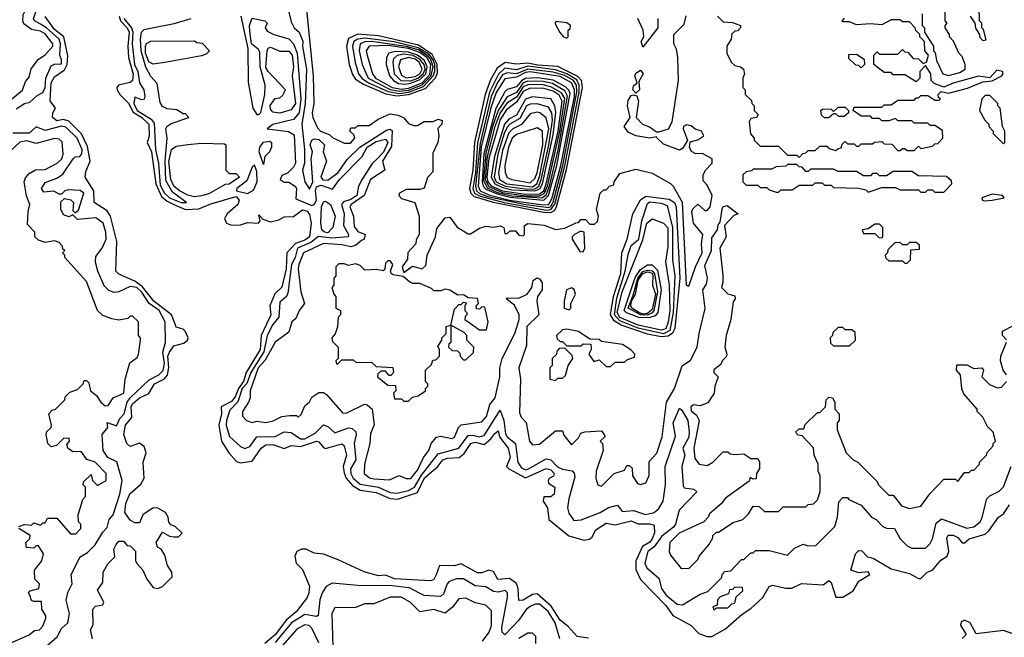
# Model space of a CAD drawing. Extents: x 2737310 to 2869991, y 870230 to 1012730.
# Tile 23 of 256: x 2804484 to 2808768, y 914282 to 916970. Entities that reach past the tile are written whole.
import ezdxf

# ---------------------------------------------------------------- set-up
doc = ezdxf.new("R2010")
doc.units = 0

msp = doc.modelspace()

# ---------------------------------------------------------------- linework, layer by layer
at = {"layer": '0CON02XD'}
for points in [[(2804575, 916950.8), (2804547.5, 916965), (2804543.8, 916975), (2804562.7, 917027.3), (2804567.5, 917095), (2804583.1, 917135), (2804579.5, 917159.5), (2804545.8, 917185), (2804527.6, 917217.6), (2804399.1, 917289.1)], [(2804415, 916596.7), (2804496.4, 916663.6), (2804509.3, 916700.7), (2804525, 916720), (2804534.2, 916755.8), (2804565, 916797.5), (2804595, 916816.7), (2804627.5, 916855), (2804627.5, 916865), (2804595, 916908), (2804575, 916920), (2804535, 916928), (2804502.3, 916952.3), (2804496.7, 916965), (2804498.3, 916991.7), (2804521.2, 917035), (2804520, 917055), (2804502.5, 917085), (2804502.5, 917095), (2804546.7, 917145), (2804491.2, 917215), (2804350.3, 917270.3)], [(2805721.1, 917115), (2805760.6, 916725), (2805764.2, 916605), (2805756.2, 916565), (2805758.8, 916545), (2805779.3, 916499.3), (2805792.5, 916485), (2805830.7, 916470.7), (2805845, 916457.5), (2805895, 916433.3), (2805923.3, 916433.3), (2805942.5, 916455), (2805938.3, 916468.3), (2805920, 916485), (2805925, 916500), (2805945, 916500), (2805955, 916510), (2806005, 916510), (2806043, 916537), (2806095, 916560), (2806130, 916555), (2806155, 916542.5), (2806175, 916517.5), (2806199.3, 916509.3), (2806215, 916510), (2806243.6, 916526.4), (2806283, 916527), (2806305, 916537.5), (2806321.7, 916531.7), (2806320, 916515), (2806303.6, 916496.4), (2806307.5, 916465), (2806302.5, 916435), (2806280.7, 916389.3), (2806281.7, 916308.3), (2806257.5, 916282.5), (2806243.3, 916236.7), (2806225, 916231.2), (2806165, 916230.8), (2806136.2, 916215), (2806134, 916205), (2806145, 916192), (2806203.3, 916175), (2806222.5, 916115), (2806222.5, 916035), (2806208.3, 916011.7), (2806207.5, 915995), (2806173, 915957), (2806171.7, 915928.3), (2806147.5, 915895), (2806155, 915870), (2806193, 915897), (2806235, 915886.2), (2806250.5, 915899.5), (2806256.7, 915945), (2806293.3, 916025), (2806298.3, 916061.7), (2806335, 916107.5), (2806355, 916110), (2806387, 916067), (2806435, 916037.5), (2806445, 916037.5), (2806485, 916062.5), (2806511.7, 916071.7), (2806545, 916067.5), (2806575, 916072.5), (2806590, 916065), (2806595, 916040), (2806605, 916040), (2806618.3, 916051.7), (2806641.7, 916051.7), (2806655, 916032.5), (2806675, 916030), (2806680, 916035), (2806680, 916075), (2806695, 916082.5), (2806766.4, 916076.4), (2806815, 916057.5), (2806855, 916062.5), (2806903.8, 916086.2), (2806915, 916087.5), (2806925, 916100), (2806945, 916100), (2806965, 916080), (2806985, 916080), (2806998.3, 916091.7), (2807002.5, 916115), (2806993.6, 916143.6), (2807010, 916215), (2807025, 916230), (2807035, 916230), (2807050, 916245), (2807068.3, 916251.7), (2807070, 916265), (2807095, 916300), (2807165, 916320), (2807235, 916302.5), (2807315, 916257.5), (2807327.5, 916245), (2807365.8, 916175.8), (2807383.3, 915815), (2807395, 915810), (2807423.8, 915895), (2807453.3, 915955), (2807450, 915995), (2807456.2, 916035), (2807416.2, 916085), (2807408.8, 916135), (2807412.5, 916147.5), (2807435, 916167.5), (2807465, 916140), (2807475, 916140), (2807487.5, 916155), (2807497.5, 916205), (2807475, 916250), (2807458.3, 916268.3), (2807457, 916293), (2807467.5, 916315), (2807497.5, 916345), (2807497.5, 916365), (2807455, 916387.5), (2807425, 916386.7), (2807406.4, 916396.4), (2807397.5, 916415), (2807401.7, 916438.3), (2807435, 916447.5), (2807460, 916465), (2807450, 916485), (2807423, 916493), (2807405, 916507.5), (2807385, 916512.5), (2807372.5, 916505), (2807370, 916495), (2807390, 916445), (2807369.3, 916410.7), (2807355, 916402.5), (2807285, 916428.8), (2807257.5, 916455), (2807255, 916460), (2807225, 916453.8), (2807164.2, 916464.2), (2807131.2, 916481.2), (2807113.3, 916505), (2807140, 916545), (2807128, 916595), (2807131.2, 916618.8), (2807145, 916640), (2807155, 916643.3), (2807168.3, 916638.3), (2807176.2, 916615), (2807166.7, 916545), (2807193.3, 916515), (2807224.4, 916504.4), (2807255, 916482.5), (2807265, 916482.5), (2807307.5, 916495), (2807323.3, 916525), (2807350, 916705), (2807347.5, 916805), (2807341.7, 916841.7), (2807330, 916865), (2807330, 916905), (2807375, 916950), (2807383, 916987)], [(2808620, 916985), (2808640, 916955), (2808643, 916933), (2808660, 916905), (2808660, 916895), (2808675, 916880), (2808688.3, 916881.7), (2808677, 916927), (2808670, 916935), (2808670, 916955), (2808660, 916965), (2808657.5, 917085)], [(2804800, 914275), (2804792.5, 914315), (2804803, 914337), (2804802.5, 914405), (2804813, 914417), (2804846.1, 914423.9), (2804850, 914435), (2804823, 914487), (2804845, 914520), (2804847.5, 914565), (2804867.5, 914602.5), (2804897, 914633), (2804893.3, 914665), (2804903.9, 914686.1), (2804915, 914700), (2804935, 914700), (2804951.7, 914681.7), (2804965, 914680), (2804987, 914657), (2804987.5, 914615), (2804995, 914602.5), (2805020, 914575), (2805037.5, 914535), (2805065, 914498.8), (2805085, 914494.2), (2805105, 914502.5), (2805146.7, 914545), (2805146.2, 914565), (2805126.7, 914595), (2805115, 914640), (2805100, 914665), (2805083.9, 914673.9), (2805077.5, 914695), (2805105, 914740), (2805135, 914722.5), (2805155, 914720), (2805175, 914720), (2805190, 914735), (2805160, 914765), (2805141.7, 914771.7), (2805132.5, 914782.5), (2805130, 914805), (2805118.8, 914825), (2805085, 914843.8), (2805064.1, 914845.9), (2805020, 914815), (2805005, 914780), (2804985, 914780), (2804965, 914792.5), (2804941.2, 914825), (2804945.8, 914865), (2804963, 914907), (2805010.9, 914949.1), (2805025.5, 914974.5), (2805021.2, 915045), (2805034, 915085), (2805025, 915112.5), (2805005, 915127.5), (2804965, 915112.5), (2804950, 915125), (2804937.5, 915165), (2804944.3, 915205), (2804971.7, 915238.3), (2804969.2, 915285), (2804975, 915298.8), (2805005, 915324), (2805045, 915343.3), (2805070, 915385), (2805113.2, 915406.8), (2805126.5, 915423.5), (2805133.4, 915456.6), (2805128.6, 915505), (2805135, 915523.3), (2805155, 915550), (2805197.7, 915562.3), (2805213.3, 915575), (2805216.2, 915585), (2805203.3, 915615), (2805195, 915623.3), (2805165, 915632.5), (2805158.8, 915648.8), (2805144, 915685), (2805067.5, 915745), (2805017.7, 915807.7), (2804985, 915832.2), (2804915, 915862.5), (2804902.5, 915875), (2804905.7, 916005), (2804878.6, 916115), (2804865, 916138.8), (2804807.5, 916175), (2804805.7, 916225), (2804768.8, 916285), (2804771.2, 916308.8), (2804790.8, 916355), (2804778.7, 916418.7), (2804752.6, 916472.6), (2804698.1, 916528.1), (2804675, 916536), (2804645, 916530), (2804626.7, 916545), (2804627.5, 916565), (2804640, 916585), (2804617, 916617), (2804621.4, 916695), (2804635, 916721.2), (2804678.6, 916751.4), (2804690, 916775), (2804692.7, 916812.7), (2804675.6, 916895.6), (2804635, 916928), (2804594.2, 916984.2)], [(2804916.4, 916985), (2804923.1, 916965), (2804951.1, 916935), (2804960, 916915), (2804954.3, 916855), (2804957.5, 916805), (2804977, 916733), (2804974, 916706), (2804965, 916696.7), (2804914.3, 916685.7), (2804906.7, 916675), (2804908, 916665), (2804918.8, 916645), (2804957.2, 916607.2), (2804977.6, 916567.6), (2805015.6, 916545), (2805045.6, 916515), (2805046.8, 916463.2), (2805038, 916435), (2805057.3, 916395), (2805075.4, 916255), (2805101.2, 916201.2), (2805125, 916180), (2805154.3, 916165.7), (2805205, 916144.5), (2805262.6, 916147.4), (2805315, 916168.9), (2805425, 916200), (2805438.1, 916185), (2805432.5, 916165), (2805386.2, 916125), (2805374.2, 916105), (2805383.3, 916085), (2805405, 916076.2), (2805445, 916076.7), (2805475, 916086.7), (2805522.5, 916085), (2805530, 916095), (2805525, 916120), (2805541.7, 916101.7), (2805575, 916090.6), (2805611.4, 916098.6), (2805635, 916112.5), (2805675, 916113.1), (2805715, 916142.5), (2805735, 916136), (2805745, 916122.5), (2805751.4, 916085), (2805744.3, 916025.7), (2805725, 916010.6), (2805683.8, 915996.2), (2805645.7, 915955), (2805643.1, 915885), (2805624.2, 915805.8), (2805593.6, 915776.4), (2805571.9, 915725), (2805575.8, 915685), (2805534.4, 915595), (2805530.5, 915535), (2805469.5, 915435), (2805457.5, 915395), (2805436.1, 915365), (2805421.7, 915328.3), (2805405, 915308.1), (2805360, 915285), (2805361.2, 915255), (2805350, 915205), (2805361.2, 915135), (2805394.4, 915084.4), (2805427.7, 915047.7), (2805445, 915042), (2805495, 915048), (2805534.4, 915105.6), (2805555, 915119.2), (2805585, 915120.8), (2805633.9, 915103.9), (2805665, 915116.2), (2805705, 915112.5), (2805775, 915136), (2805785, 915133.3), (2805805, 915107.5), (2805815, 915103.8), (2805885, 915123.8), (2805896, 915115), (2805905.7, 915075), (2805890.6, 915025), (2805895, 914997.5), (2805904.3, 914975), (2805932.2, 914942.2), (2805965, 914921.9), (2806035, 914911.9), (2806095.5, 914885.5), (2806127.4, 914882.6), (2806215, 914912.9), (2806245, 914975.7), (2806302.5, 915025), (2806325, 915054), (2806345, 915062), (2806395.9, 915064.1), (2806417.9, 915082.1), (2806446.7, 915125), (2806465, 915130.8), (2806505, 915121.2), (2806534.4, 915145.6), (2806550.8, 915169.2), (2806565, 915180), (2806571.2, 915155), (2806608.8, 915105), (2806617.5, 915065), (2806602.5, 915025), (2806612.5, 915015), (2806685, 914975.8), (2806775, 915016.2), (2806795, 915011.2), (2806808.8, 914995), (2806806.7, 914983.3), (2806787, 914973), (2806783.8, 914965), (2806785, 914953.3), (2806812.5, 914935), (2806808.8, 914905), (2806795, 914894), (2806765, 914893.3), (2806762, 914875), (2806780, 914845), (2806786.7, 914795), (2806873.6, 914723.6), (2806940, 914705), (2806960.9, 914709.1), (2806973, 914717), (2806990, 914750), (2807035, 914778.8), (2807075, 914772), (2807145, 914788.8), (2807175, 914776.2), (2807226.2, 914776.2), (2807245, 914770), (2807246.2, 914736.2), (2807235, 914710), (2807225, 914696.2), (2807193.4, 914676.6), (2807164.2, 914615), (2807165, 914577.5), (2807184.4, 914534.4), (2807295, 914421.2), (2807325, 914376.7), (2807405, 914333.8), (2807438.8, 914298.8), (2807475, 914285.8), (2807495, 914285.8), (2807555, 914319.2), (2807626.6, 914383.4), (2807665, 914408), (2807716.7, 914455), (2807745, 914502.5), (2807760.7, 914509.3), (2807816.4, 914496.4), (2807843.6, 914496.4), (2807885, 914516.7), (2807979.3, 914510.7), (2808005, 914530), (2808015, 914520), (2808035, 914457.5), (2808065, 914456.7), (2808110, 914485), (2808135, 914526.7), (2808182.5, 914555), (2808175, 914567.5), (2808135, 914563.3), (2808100, 914575), (2808120, 914645), (2808135, 914660), (2808148.3, 914658.3), (2808173, 914633), (2808197, 914627), (2808275, 914580), (2808355, 914560), (2808395, 914537.5), (2808405, 914537.5), (2808432.5, 914565), (2808455.8, 914574.2), (2808492.3, 914617.7), (2808518.8, 914635), (2808526.2, 914655), (2808517.5, 914715), (2808523.6, 914726.4), (2808545.9, 914725.9), (2808565, 914716.7), (2808585, 914693.3), (2808595, 914693.3), (2808615, 914710), (2808685, 914731.2), (2808701.2, 914745), (2808742.5, 914805), (2808765, 914820), (2808790.7, 914859.3)], [(2805446.2, 916985), (2805476.7, 916845), (2805477.7, 916697.7), (2805498.8, 916585), (2805515, 916557.5), (2805525, 916557.5), (2805533.6, 916566.4), (2805550, 916645), (2805551.2, 916685), (2805530.6, 916765), (2805528.1, 916828.1), (2805521.7, 916841.7), (2805492.5, 916865), (2805485, 916920), (2805483.3, 916945), (2805495, 916976.7), (2805550, 916965), (2805560, 916955), (2805552.5, 916935), (2805560.7, 916920.7), (2805590, 916905), (2805655, 916886.2), (2805675.5, 916865.5), (2805691.5, 916825), (2805707.1, 916625), (2805699.4, 916565), (2805675, 916536), (2805585, 916513.3), (2805560, 916495), (2805652.7, 916482.7), (2805678.6, 916468.6), (2805683.3, 916345), (2805675, 916327.5), (2805648.3, 916301.7), (2805625, 916292.5), (2805617.5, 916275), (2805635, 916263.3), (2805655, 916262.5), (2805682.5, 916245), (2805687.5, 916235), (2805685, 916190), (2805755, 916162), (2805765, 916166.2), (2805775.6, 916185), (2805770.9, 916225), (2805775, 916242), (2805795, 916249.4), (2805845, 916232.5), (2805875, 916274), (2805973.8, 916375), (2805995.5, 916415), (2806035, 916439.2), (2806075, 916450), (2806086.2, 916435), (2806066.3, 916393.7), (2806035, 916360), (2806018.8, 916345), (2805973.6, 916276.4), (2805957.5, 916245), (2805950, 916205), (2805925, 916187.8), (2805892.1, 916177.9), (2805884.2, 916165.8), (2805896, 916125), (2805892.5, 916075), (2805913.8, 916035), (2805912.5, 916025), (2805841.4, 916018.6), (2805784.2, 916025.8), (2805750.4, 915999.6), (2805692.9, 915975), (2805682.5, 915935), (2805667.1, 915905), (2805650.5, 915779.5), (2805644, 915766), (2805615, 915740), (2805611.2, 915675), (2805585, 915643.3), (2805560.8, 915595), (2805546, 915524), (2805489.5, 915435), (2805472.7, 915387.3), (2805451.8, 915365), (2805432.9, 915307.1), (2805398.8, 915271.2), (2805384.2, 915225), (2805382, 915205), (2805396.4, 915156.4), (2805445, 915112.5), (2805463.6, 915103.6), (2805485, 915112.5), (2805516.1, 915153.9), (2805595, 915156.2), (2805635, 915176.2), (2805665, 915173.8), (2805706, 915146), (2805725, 915146), (2805769.7, 915170.3), (2805805, 915207.5), (2805825, 915200), (2805855, 915172.5), (2805915, 915193.3), (2805930.7, 915190.7), (2805946.1, 915176.1), (2805947.5, 915165), (2805938.8, 915125), (2805946, 915055), (2805923.8, 915015), (2805924.3, 914995), (2805934.3, 914975), (2805965, 914948.6), (2806045.6, 914935.6), (2806095, 914912.5), (2806125, 914909.2), (2806175, 914920.8), (2806202, 914935), (2806231.7, 914988.3), (2806305, 915081.2), (2806394.3, 915105.7), (2806435, 915160), (2806455, 915162.5), (2806485, 915154.3), (2806505, 915160), (2806575, 915270), (2806590.8, 915225), (2806597.1, 915167.1), (2806605, 915154), (2806641.2, 915125), (2806651.2, 915045), (2806665, 915021.2), (2806685, 915011.2), (2806695, 915014), (2806775, 915058.8), (2806795, 915053.8), (2806824.4, 915024.4), (2806845, 915013.8), (2806887, 915007), (2806897, 914997), (2806899.3, 914980.7), (2806872.5, 914885), (2806867.5, 914845), (2806873, 914823), (2806895, 914790), (2806927, 914793), (2807010, 914825), (2807045, 914847.5), (2807085, 914857.5), (2807105, 914830), (2807155, 914833.3), (2807206.1, 914816.1), (2807244.2, 914825.8), (2807265, 914843.3), (2807283.8, 914875), (2807294, 914945), (2807292.5, 915025), (2807337, 915157), (2807326.7, 915215), (2807355, 915280), (2807365, 915270), (2807391.2, 915225), (2807397.1, 915175), (2807395, 915153.3), (2807368.8, 915105), (2807378, 915075), (2807364.3, 915025), (2807370.7, 914940.7), (2807375, 914932.5), (2807417, 914927), (2807430, 914915), (2807352.5, 914835), (2807337.5, 914775), (2807328.3, 914761.7), (2807277.9, 914722.1), (2807244.4, 914675.6), (2807216.7, 914655), (2807203.8, 914605), (2807212.5, 914585), (2807265, 914540), (2807276.7, 914495), (2807295, 914466.7), (2807345, 914426.7), (2807367, 914423), (2807445, 914470), (2807478.3, 914481.7), (2807538.3, 914541.7), (2807540, 914555), (2807551.7, 914568.3), (2807578.3, 914571.7), (2807625, 914620), (2807635, 914620), (2807665, 914650), (2807675, 914650), (2807685, 914660), (2807745, 914660), (2807825, 914640), (2807855, 914670), (2807893, 914687), (2807915, 914680), (2807948.3, 914681.7), (2808030, 914765), (2808042.5, 914805), (2808048.3, 914871.7), (2808065, 914890), (2808085, 914890), (2808091.7, 914881.7), (2808145, 914857.5), (2808190, 914805), (2808210, 914795), (2808240, 914765), (2808255, 914757.5), (2808290, 914755), (2808315, 914710), (2808345, 914680), (2808365, 914670), (2808425, 914670), (2808445, 914690), (2808455, 914710), (2808471.7, 914778.3), (2808495, 914797.5), (2808605, 914757.5), (2808635, 914762.5), (2808662.5, 914785), (2808670.7, 914799.3), (2808692.5, 914885), (2808705, 914897.5), (2808745, 914917.5), (2808765, 914937.5), (2808797.5, 915025)], [(2805652.5, 917015), (2805665, 916960), (2805677.5, 916935), (2805700, 916915), (2805716.1, 916876.1), (2805713.8, 916855), (2805732, 916755), (2805725.8, 916605)], [(2807520, 916985), (2807545, 916960), (2807585, 916957.5), (2807620, 916945), (2807620, 916935), (2807608.3, 916921.7), (2807595, 916920), (2807581.7, 916908.3), (2807580, 916885), (2807560, 916855), (2807560, 916825), (2807580, 916785), (2807595, 916770), (2807620, 916765), (2807632.5, 916755), (2807637.5, 916735), (2807630, 916715), (2807630, 916675), (2807640, 916665), (2807640, 916645), (2807668.3, 916618.3), (2807670, 916605), (2807680, 916595), (2807680, 916575), (2807697, 916557), (2807690, 916545), (2807665, 916540), (2807657.5, 916525), (2807663, 916473), (2807680, 916455), (2807680, 916445), (2807705, 916420), (2807785, 916420), (2807825, 916380), (2807865, 916380), (2807875, 916370), (2807891.7, 916388.3), (2807905, 916390), (2807915, 916400), (2807945, 916400), (2807965, 916420), (2807995, 916420), (2808005, 916410), (2808035, 916400), (2808045, 916410), (2808058.3, 916411.7), (2808061.7, 916428.3), (2808075, 916440), (2808085, 916430), (2808115, 916430), (2808125, 916420), (2808135, 916420), (2808145, 916430), (2808195, 916430), (2808203, 916437), (2808235, 916440), (2808245, 916430), (2808278.3, 916428.3), (2808305, 916400), (2808315, 916400), (2808325, 916410), (2808335, 916410), (2808345, 916400), (2808375, 916400), (2808395, 916420), (2808405, 916410), (2808455, 916420), (2808465, 916430), (2808478.3, 916431.7), (2808500, 916455), (2808498.3, 916488.3), (2808465, 916510), (2808445, 916510), (2808435, 916520), (2808375, 916520), (2808365, 916530), (2808305, 916530), (2808295, 916540), (2808265, 916530), (2808235, 916530), (2808225, 916540), (2808195, 916540), (2808185, 916550), (2808145, 916550), (2808110, 916575), (2808115, 916590), (2808235, 916590), (2808245, 916600), (2808275, 916600), (2808305, 916620), (2808375, 916620), (2808385, 916630), (2808395, 916630), (2808405, 916640), (2808435, 916640), (2808465, 916620), (2808485, 916620), (2808490, 916625), (2808481.7, 916631.7), (2808480, 916645), (2808493, 916657), (2808525, 916650), (2808608, 916672), (2808675, 916700), (2808715, 916703.3), (2808756.7, 916725), (2808763.3, 916735), (2808760, 916745), (2808735, 916750), (2808705, 916716.7), (2808655, 916723.8), (2808545, 916693.3), (2808505, 916676.2), (2808463, 916693), (2808450, 916705), (2808447.5, 916735), (2808425, 916770), (2808400, 916745), (2808400, 916715), (2808385, 916700), (2808335, 916730), (2808285, 916730), (2808275, 916740), (2808245, 916740), (2808200, 916775), (2808200, 916815), (2808215, 916830), (2808225, 916820), (2808305, 916820), (2808325, 916840), (2808335, 916830), (2808348.3, 916828.3), (2808371.7, 916801.7), (2808395, 916800), (2808415, 916780), (2808430, 916785), (2808437.5, 916815), (2808422.5, 916835), (2808420, 916875), (2808400, 916895), (2808400, 916905), (2808383, 916923), (2808380, 916935), (2808355, 916960), (2808325, 916960), (2808315, 916970), (2808275, 916970), (2808235, 916947.5), (2808185, 916952.5), (2808125, 916947.5), (2808095, 916960), (2808065, 916960), (2808062.5, 916965), (2808073, 916977)], [(2808410, 916995), (2808410, 916945), (2808420, 916935), (2808420, 916915), (2808438.3, 916888.3), (2808460, 916855), (2808460, 916835), (2808467, 916827), (2808473, 916793), (2808500, 916735), (2808525, 916727.5), (2808575, 916740), (2808597.5, 916755), (2808597.5, 916775), (2808585, 916810), (2808570, 916825), (2808547, 916877), (2808530, 916895), (2808530, 916905), (2808510, 916935), (2808510, 916945), (2808520, 916955), (2808510, 916965), (2808510, 917005)], [(2804467.7, 916582.3), (2804504.2, 916605.8), (2804528.3, 916611.7), (2804559.5, 916640.5), (2804585, 916653.8), (2804594, 916675), (2804598, 916715), (2804621.2, 916768.8), (2804635, 916776.7), (2804665, 916777.5), (2804665.8, 916795), (2804658, 916815), (2804661.5, 916865), (2804655.6, 916885), (2804600.8, 916935), (2804575, 916950.8)], [(2804936.4, 916975), (2804970.5, 916935), (2804976.4, 916916.4), (2804972.9, 916865), (2804983.8, 916775), (2804997.8, 916745), (2805005.7, 916695), (2805024.3, 916665), (2805028.6, 916635), (2805025.6, 916624.4), (2805015, 916621.9), (2804985, 916633.3), (2804980.5, 916605), (2804994.2, 916574.2), (2805056.4, 916536.4), (2805069.3, 916519.3), (2805074.4, 916405.6), (2805087.1, 916345), (2805095, 916250), (2805114.4, 916215), (2805136.2, 916195), (2805186, 916174), (2805210, 916175), (2805149.3, 916219.3), (2805120.2, 916270.2), (2805117.1, 916355), (2805125.8, 916455), (2805119.2, 916495), (2805125, 916506.7), (2805142.3, 916517.7), (2805220, 916545), (2805205, 916560), (2805195, 916560), (2805167, 916577), (2805125, 916582.5), (2805105, 916592.5), (2805095, 916610), (2805081.7, 916691.7), (2805055, 916722.5), (2805032.8, 916762.8), (2805011.8, 916835), (2805008.9, 916885), (2805014.4, 916915.6), (2805025, 916926.7), (2805060, 916935)], [(2805060, 916935), (2805156.4, 916953.6), (2805230, 916975)], [(2806865, 916890), (2806870, 916895), (2806870, 916925), (2806878.3, 916931.7), (2806880, 916945), (2806865, 916956.7), (2806817.5, 916962.5), (2806812.5, 916955), (2806833.9, 916913.9), (2806850, 916895), (2806865, 916890)], [(2807195, 916850), (2807187.5, 916875), (2807200, 916895), (2807196.7, 916925), (2807173.3, 916975)], [(2807260, 916975), (2807260, 916935), (2807195, 916850)], [(2806125, 916638.4), (2806175, 916643.9), (2806249, 916671), (2806292.6, 916717.4), (2806301.1, 916738.9), (2806300, 916775), (2806279, 916819), (2806218.5, 916858.5), (2806045, 916900), (2805955, 916906.9), (2805915, 916888), (2805905.7, 916855), (2805917.1, 916775), (2805931.3, 916731.3), (2805945, 916710.8), (2805979.3, 916689.3), (2806077.4, 916647.4), (2806125, 916638.4)], [(2805065, 916776.2), (2805045, 916786.7), (2805031.5, 916825), (2805031.4, 916855), (2805035, 916866.7), (2805055, 916876.7), (2805245, 916877.5), (2805255, 916870), (2805278.3, 916868.3), (2805310, 916835), (2805295, 916820), (2805275, 916812.5), (2805115, 916783.8), (2805065, 916776.2)], [(2806135, 916649.2), (2806175, 916654.7), (2806240.8, 916679.2), (2806283.2, 916725), (2806290, 916745), (2806289.5, 916775), (2806283.3, 916795), (2806266.8, 916816.8), (2806218, 916848), (2806113, 916873), (2805985, 916890), (2805955, 916885.5), (2805937.5, 916875), (2805931.9, 916855), (2805943.4, 916783.4), (2805958.6, 916735), (2805974, 916714), (2806000.8, 916695), (2806087, 916657), (2806135, 916649.2)], [(2806135, 916659), (2806175, 916663.9), (2806235, 916686.2), (2806273.7, 916726.3), (2806282.3, 916765), (2806273.9, 916793.9), (2806260.7, 916810.7), (2806218.9, 916838.9), (2806165, 916854), (2806014.7, 916875.3), (2805985, 916873.3), (2805965.6, 916864.4), (2805960.6, 916835), (2805974.4, 916774.4), (2806000, 916715), (2806095.7, 916665.7), (2806135, 916659)], [(2806145, 916668.1), (2806175, 916672.6), (2806234.3, 916695.7), (2806268.1, 916731.9), (2806272.4, 916775), (2806255.3, 916805), (2806225, 916827.7), (2806175, 916844.4), (2806085, 916857.4), (2806003.8, 916855), (2805992, 916835), (2805996, 916815), (2806018.6, 916735), (2806032.5, 916715), (2806105, 916674.2), (2806145, 916668.1)], [(2805615, 916563.3), (2805585, 916567.5), (2805575, 916580), (2805573.9, 916596.1), (2805595, 916627.5), (2805615, 916630), (2805628.3, 916641.7), (2805640, 916665), (2805565, 916743.8), (2805555, 916762.5), (2805560, 916835), (2805565, 916846.7), (2805575, 916850), (2805615, 916832.5), (2805655, 916832.5), (2805668.8, 916815), (2805675.8, 916765), (2805668.8, 916725), (2805683.3, 916605), (2805665, 916577.5), (2805615, 916563.3)], [(2806158.9, 916688.9), (2806185, 916693.9), (2806225, 916709.2), (2806251.6, 916735), (2806257.4, 916765), (2806245, 916792.3), (2806215, 916815.7), (2806175, 916828.1), (2806118.6, 916831.4), (2806090, 916825), (2806079.2, 916805), (2806078.6, 916775), (2806092.5, 916725), (2806110, 916705), (2806132.2, 916692.2), (2806158.9, 916688.9)], [(2806185, 916704.2), (2806216.5, 916715), (2806240, 916735), (2806247.4, 916755), (2806244.1, 916775), (2806225, 916798.4), (2806195, 916814.1), (2806155, 916819.4), (2806125.5, 916814.5), (2806110.5, 916799.5), (2806106.9, 916785), (2806113.8, 916733.8), (2806142, 916705), (2806185, 916704.2)], [(2808145, 916760), (2808135, 916770), (2808121.7, 916771.7), (2808091.7, 916801.7), (2808091.7, 916818.3), (2808125, 916820), (2808158.3, 916798.3), (2808160, 916775), (2808145, 916760)], [(2806165, 916716.7), (2806205, 916722.5), (2806224.4, 916735), (2806234.5, 916755), (2806222.5, 916785), (2806205, 916797.5), (2806175, 916806), (2806140, 916795), (2806131.9, 916765), (2806145, 916728), (2806165, 916716.7)], [(2806795, 916130.9), (2806810.1, 916139.9), (2806819.1, 916155), (2806862.4, 916317.6), (2806933.1, 916675), (2806927.8, 916705), (2806912.4, 916722.4), (2806825.6, 916765.6), (2806738.5, 916771.5), (2806695, 916781.2), (2806645, 916775.8), (2806596.8, 916783.2), (2806560.6, 916759.4), (2806532.3, 916707.7), (2806508.8, 916645), (2806462.7, 916435), (2806455.3, 916315), (2806440.8, 916235), (2806446.2, 916215), (2806461.2, 916201.2), (2806544.1, 916175.9), (2806762.3, 916132.2), (2806795, 916130.9)], [(2806775, 916141.1), (2806795, 916143.4), (2806812.2, 916167.8), (2806855.6, 916334.4), (2806918.6, 916655), (2806918.4, 916685), (2806907.8, 916707.8), (2806865, 916734.7), (2806815, 916751.2), (2806695, 916767.2), (2806645, 916751.8), (2806595, 916759.5), (2806566.5, 916733.5), (2806528.2, 916655), (2806476.2, 916433.8), (2806466.6, 916305), (2806454.7, 916235), (2806462.9, 916215), (2806483.3, 916203.3), (2806592, 916175), (2806775, 916141.1)], [(2806785, 916152.4), (2806795, 916157.7), (2806804.8, 916175.2), (2806846.6, 916335), (2806908.6, 916655), (2806906.5, 916685), (2806893.6, 916705), (2806855, 916727.1), (2806805, 916741.2), (2806695, 916755.3), (2806645, 916734.6), (2806605, 916738.9), (2806585, 916729.4), (2806562.7, 916697.3), (2806535.3, 916635), (2806486.8, 916433.2), (2806467.5, 916245), (2806471.5, 916225), (2806483.8, 916213.8), (2806520.6, 916200.6), (2806677.2, 916167.2), (2806785, 916152.4)], [(2806785, 916164.7), (2806799.7, 916190.3), (2806837.8, 916335), (2806897.6, 916635), (2806898.4, 916665), (2806885, 916695.5), (2806835, 916723.3), (2806705, 916743.4), (2806685, 916740.4), (2806645, 916719.2), (2806595, 916711.9), (2806556.4, 916653.6), (2806533.9, 916586.1), (2806492.2, 916415), (2806478.8, 916245), (2806487.3, 916225), (2806525, 916207.7), (2806615, 916184.8), (2806751.2, 916165), (2806785, 916164.7)], [(2807165, 916650), (2807151.2, 916665), (2807155, 916682.5), (2807170, 916695), (2807160, 916725), (2807165, 916736.7), (2807185, 916750), (2807196.1, 916733.9), (2807178.3, 916701.7), (2807180, 916665), (2807165, 916650)], [(2806765, 916184.7), (2806785.2, 916204.8), (2806820.4, 916335), (2806878.3, 916648.3), (2806873.1, 916663.1), (2806858.1, 916678.1), (2806805, 916706.8), (2806736.5, 916716.5), (2806685, 916714), (2806666.5, 916703.5), (2806645, 916678.1), (2806605, 916665.7), (2806595, 916655.8), (2806556.2, 916583.8), (2806503.9, 916386.2), (2806495.6, 916265), (2806500.8, 916245), (2806512, 916232), (2806562, 916212), (2806617.4, 916197.4), (2806765, 916184.7)], [(2806755, 916194.7), (2806775, 916207.5), (2806789.4, 916245), (2806826.5, 916403.5), (2806867.3, 916637.3), (2806855, 916660.5), (2806802.1, 916692.1), (2806761.5, 916701.5), (2806695, 916701.8), (2806674.8, 916695.2), (2806645, 916653.3), (2806605, 916634.3), (2806565.2, 916574.8), (2806541.2, 916505), (2806512.4, 916387.6), (2806502.3, 916272.3), (2806518.5, 916238.5), (2806567.2, 916217.1), (2806625, 916202.7), (2806755, 916194.7)], [(2806685, 916203.1), (2806745, 916203.4), (2806766.5, 916213.5), (2806781, 916245), (2806834.4, 916485), (2806856.3, 916626.3), (2806841.5, 916651.5), (2806795, 916677.9), (2806755, 916687.7), (2806695, 916686.9), (2806675, 916677.3), (2806645, 916632.5), (2806604, 916606), (2806574.8, 916565.2), (2806551.6, 916505), (2806518.4, 916375), (2806509.4, 916275), (2806525, 916244.2), (2806585, 916218.1), (2806685, 916203.1)], [(2806685, 916210.2), (2806745, 916212.2), (2806764.2, 916225.8), (2806775.2, 916255), (2806826, 916485), (2806843.8, 916615), (2806831.2, 916641.2), (2806805, 916658.9), (2806765, 916670.4), (2806705, 916672.1), (2806675, 916657.5), (2806645, 916611.1), (2806602.3, 916577.7), (2806575, 916535.7), (2806525.3, 916365.3), (2806516.1, 916285), (2806520.2, 916265), (2806535, 916246.3), (2806585, 916224.5), (2806685, 916210.2)], [(2805725.8, 916605), (2805711.2, 916515), (2805722.5, 916405), (2805722.5, 916345), (2805714.2, 916315), (2805724, 916265), (2805745, 916232.5), (2805759.2, 916265), (2805751.9, 916365), (2805758, 916395), (2805747.5, 916425), (2805755, 916446.2), (2805765, 916452), (2805785, 916448.6), (2805810, 916425), (2805803.8, 916395), (2805818, 916355), (2805794.3, 916284.3), (2805803.4, 916273.4), (2805825, 916271.4), (2805868.8, 916305), (2805908.3, 916361.7), (2805963.8, 916415), (2806080.3, 916489.7), (2806095, 916493.8), (2806105, 916487.5), (2806101.7, 916418.3), (2806062.5, 916355), (2806072.5, 916315), (2806010, 916275), (2805982, 916205), (2805926, 916165), (2805920.8, 916155), (2805935.8, 916115), (2805939.3, 916069.3), (2805955, 916047.5), (2805987.5, 916035), (2805982.5, 916015), (2805971.7, 916008.3), (2805945, 915986.7), (2805925, 915981.2), (2805885, 915990.8), (2805805, 915995.7), (2805718.8, 915955), (2805698, 915905), (2805696, 915885), (2805706.7, 915785), (2805722.5, 915735), (2805700, 915705), (2805685, 915670), (2805667.5, 915655), (2805655, 915610), (2805595, 915566.7), (2805552.2, 915487.8), (2805521.9, 915455), (2805486.7, 915355), (2805486.7, 915325), (2805480, 915305), (2805452.5, 915265), (2805452.5, 915245), (2805470, 915225), (2805495, 915217.5), (2805515, 915222.5), (2805555, 915217.5), (2805586.4, 915223.6), (2805625, 915243.3), (2805657, 915247), (2805687.5, 915247.5), (2805695, 915240), (2805708.3, 915251.7), (2805725, 915290), (2805745, 915307.5), (2805755, 915327.5), (2805785, 915347.5), (2805805, 915347.5), (2805819.3, 915339.3), (2805888.3, 915258.3), (2805905, 915257.5), (2805983.6, 915296.4), (2805995, 915293.3), (2806016.7, 915275), (2806026.4, 915206.4), (2806010.7, 915169.3), (2806007.5, 915125), (2805983.8, 915035), (2805982.5, 914995), (2806006.4, 914976.4), (2806025, 914972), (2806093, 914967), (2806135, 914986.2), (2806165, 914973.8), (2806185, 914973.3), (2806215, 915010), (2806241.2, 915065), (2806263.3, 915095), (2806273.9, 915126.1), (2806297, 915153), (2806315, 915157.5), (2806365, 915147.5), (2806375, 915152.5), (2806393.3, 915195), (2806405, 915207.5), (2806495, 915220), (2806515, 915242.5), (2806530, 915295), (2806552.5, 915325), (2806573.3, 915415), (2806573.3, 915455), (2806582.5, 915495), (2806637.5, 915605), (2806657.5, 915665), (2806656.7, 915685), (2806637, 915727), (2806600, 915755), (2806605, 915760), (2806655, 915757.5), (2806692.5, 915775), (2806712.5, 915805), (2806717.5, 915835), (2806733.9, 915846.1), (2806745, 915842.5), (2806756.7, 915825), (2806756.7, 915795), (2806737.5, 915765), (2806733.3, 915745), (2806743.3, 915685), (2806690, 915635), (2806688.3, 915551.7), (2806656.2, 915455), (2806662.5, 915405), (2806658.3, 915258.3), (2806665, 915240), (2806687, 915217), (2806702.5, 915135), (2806715, 915120), (2806745, 915122.5), (2806815, 915180), (2806845, 915180), (2806851.7, 915161.7), (2806885, 915120), (2806915, 915150), (2806925, 915170), (2806943, 915177), (2807015, 915180), (2807028.3, 915161.7), (2807030, 915155), (2807010, 915135), (2807020, 915125), (2807022.5, 915095), (2806992.5, 915005), (2806990, 914975), (2807000, 914945), (2807015, 914940), (2807070, 914995), (2807115, 915010), (2807125, 915030), (2807135, 915030), (2807148.3, 915018.3), (2807150, 914985), (2807171.7, 914951.7), (2807185, 914947.5), (2807207.5, 914955), (2807223, 914987), (2807223, 915047), (2807255.9, 915084.1), (2807278.8, 915155), (2807298.8, 915305), (2807333.3, 915365), (2807366.4, 915463.6), (2807402.3, 915487.7), (2807431.4, 915545), (2807440, 915605), (2807467, 915713), (2807456.4, 915793.6), (2807471.7, 915818.3), (2807476.2, 915845), (2807465, 915900), (2807493.8, 915965), (2807495, 916020), (2807520, 916055), (2807523, 916077), (2807531.7, 916088.3), (2807540, 916145), (2807545, 916157.5), (2807561.7, 916161.7), (2807610, 916125), (2807591.7, 916118.3), (2807550, 916075), (2807557.5, 916025), (2807530, 915975), (2807542.5, 915857.5), (2807543.6, 915826.4), (2807537.5, 915805), (2807565, 915776.7), (2807595, 915767.5), (2807597.5, 915755), (2807588.3, 915741.7), (2807577.5, 915665), (2807557.5, 915595), (2807552.5, 915545), (2807560, 915515), (2807557, 915503), (2807540, 915485), (2807535, 915470), (2807503.6, 915446.4), (2807503.9, 915433.9), (2807522.5, 915415), (2807508.8, 915375), (2807505.9, 915344.1), (2807477.5, 915302.5), (2807445, 915290), (2807415, 915293.3), (2807403.8, 915285), (2807405, 915267.5), (2807429.3, 915249.3), (2807440, 915225), (2807417.5, 915105), (2807420.7, 915060.7), (2807440, 915035), (2807475, 915030), (2807500, 915045), (2807545, 915090), (2807565, 915090), (2807575, 915080), (2807595, 915077.5), (2807635, 915080), (2807665, 915060), (2807695, 915060), (2807702.5, 915045), (2807703, 915017), (2807690, 914995), (2807688.3, 914971.7), (2807675, 914970), (2807661.7, 914978.3), (2807658.3, 914961.7), (2807555, 914887.5), (2807536.4, 914863.6), (2807485, 914820), (2807480, 914805), (2807460, 914785), (2807352.5, 914735), (2807312.5, 914695), (2807310, 914655), (2807315, 914640), (2807361.7, 914581.7), (2807397, 914583), (2807435, 914620), (2807440, 914635), (2807482.5, 914685), (2807500, 914715), (2807500, 914725), (2807515, 914740), (2807525, 914740), (2807588.3, 914781.7), (2807630, 914795), (2807655, 914820), (2807675, 914852.5), (2807701.7, 914851.7), (2807725, 914830), (2807785, 914830), (2807805, 914850), (2807905, 914850), (2807915, 914860), (2807937, 914863), (2807955, 914880), (2807967, 914917), (2807966.7, 914985), (2807957.5, 915005), (2807957.5, 915035), (2807940, 915075), (2807937, 915107), (2807888.3, 915158.3), (2807871.7, 915161.7), (2807860, 915175), (2807875, 915190), (2807895, 915190), (2807901.7, 915208.3), (2807955, 915260), (2807965, 915260), (2807990, 915285), (2807992.5, 915315), (2808005, 915327.5), (2808020, 915325), (2808030, 915305), (2808030, 915275), (2808050, 915255), (2808050, 915225), (2808040, 915215), (2808040, 915185), (2808080, 915085), (2808110, 915055), (2808130, 915045), (2808215, 914960), (2808220, 914945), (2808265, 914900), (2808285, 914900), (2808320, 914855), (2808355, 914842.5), (2808405, 914852.5), (2808443.6, 914906.4), (2808505, 914970), (2808555, 914970), (2808565, 914960), (2808595, 915000), (2808615, 915000), (2808625, 915010), (2808635, 915010), (2808660, 915035), (2808660, 915045), (2808690, 915075), (2808693, 915087), (2808720, 915115), (2808720, 915125), (2808730, 915135), (2808720, 915175), (2808695, 915200), (2808675, 915240), (2808650, 915265), (2808650, 915275), (2808591.7, 915341.7), (2808583.6, 915363.6), (2808577.5, 915425), (2808560, 915445), (2808561.7, 915468.3), (2808605, 915467.5), (2808635, 915452.5), (2808670, 915455), (2808676.7, 915445), (2808670, 915415), (2808703, 915383), (2808738.3, 915368.3), (2808755, 915370), (2808777.5, 915395)], [(2806725, 916224.8), (2806746.4, 916233.6), (2806758, 916255), (2806805, 916468.8), (2806816.6, 916566.6), (2806811.9, 916595), (2806795.4, 916625.4), (2806715, 916634.3), (2806685, 916624.3), (2806645.3, 916554.7), (2806612.7, 916537.3), (2806593.8, 916515), (2806549.1, 916375), (2806535.3, 916285), (2806550.8, 916255), (2806585, 916239.1), (2806625, 916230.2), (2806725, 916224.8)], [(2806695, 916232), (2806725, 916233.9), (2806742.3, 916245), (2806753.2, 916275), (2806786.4, 916423.6), (2806802.1, 916532.1), (2806798.9, 916565), (2806785, 916588.8), (2806735, 916604.2), (2806705, 916602.5), (2806688.8, 916595), (2806659.6, 916540.4), (2806616, 916515), (2806605, 916502.5), (2806591.1, 916475), (2806564.7, 916385), (2806548.8, 916285), (2806556.5, 916265), (2806595.8, 916245), (2806695, 916232)], [(2808765, 916430), (2808770, 916435), (2808770, 916485), (2808760, 916505), (2808750, 916585), (2808740, 916595), (2808740, 916605), (2808705, 916640), (2808685, 916640), (2808670, 916625), (2808660, 916575), (2808683, 916533), (2808700, 916515), (2808700, 916505), (2808720, 916485), (2808720, 916475), (2808765, 916430)], [(2806715, 916242.9), (2806733.5, 916255), (2806745, 916286.2), (2806785.4, 916495.4), (2806775, 916543.3), (2806747.5, 916565), (2806735, 916568), (2806705, 916560), (2806666.5, 916513.5), (2806628.8, 916495), (2806611.9, 916478.1), (2806585, 916400), (2806567.8, 916305), (2806571.4, 916275), (2806604, 916255), (2806715, 916242.9)], [(2808005, 916542.5), (2807985, 916542.5), (2807972.5, 916555), (2807970, 916575), (2807978.3, 916581.7), (2808015, 916580), (2808025, 916570), (2808045, 916590), (2808075, 916590), (2808090, 916575), (2808090, 916565), (2808071.7, 916548.3), (2808048.3, 916548.3), (2808035, 916560), (2808025, 916560), (2808005, 916542.5)], [(2804602.5, 914245), (2804646.4, 914283.6), (2804665, 914320), (2804692.5, 914345), (2804700, 914385), (2804686.4, 914443.6), (2804693.6, 914476.4), (2804712.5, 914515), (2804707.5, 914555), (2804747, 914633), (2804778.3, 914651.7), (2804812.5, 914685), (2804845, 914740), (2804865, 914760), (2804873.3, 914795), (2804890, 914815), (2804918.8, 914905), (2804930, 914965), (2804905.8, 915045.8), (2804866.7, 915065), (2804846.7, 915095), (2804843.3, 915165), (2804867.5, 915195), (2804865, 915217.5), (2804905, 915202.5), (2804920, 915235), (2804938, 915255), (2804951.1, 915305), (2804965, 915324.2), (2805047.1, 915402.9), (2805088.8, 915425), (2805107.4, 915442.6), (2805113.3, 915475), (2805106.8, 915523.2), (2805118, 915565), (2805116, 915655), (2805090.6, 915705), (2805047.5, 915735), (2805015, 915784), (2804993.8, 915805), (2804965, 915809.2), (2804915, 915786.2), (2804895, 915783.3), (2804871.7, 915791.7), (2804851.7, 915811.7), (2804823.8, 915875), (2804813.3, 915915), (2804815, 915940), (2804842.5, 915975), (2804860, 916015), (2804858.8, 916045), (2804846.7, 916085), (2804815, 916107.5), (2804735, 916100), (2804715, 916120), (2804697.5, 916112.5), (2804675, 916120), (2804662.5, 916145), (2804663, 916177), (2804678.3, 916191.7), (2804706.1, 916186.1), (2804717.5, 916175), (2804715, 916140), (2804725, 916130), (2804739.3, 916140.7), (2804762.5, 916215), (2804746.4, 916226.4), (2804695, 916228.8), (2804680, 916225), (2804665, 916210), (2804655, 916210), (2804633, 916223), (2804589.5, 916219.5), (2804578.8, 916235), (2804595, 916261.2), (2804645, 916280), (2804671.7, 916298.3), (2804716.7, 916365), (2804725, 916373.3), (2804746.1, 916373.9), (2804753.9, 916386.1), (2804755.8, 916405), (2804734.2, 916455), (2804685, 916502.5), (2804665, 916507.1), (2804595, 916487.5), (2804555, 916503.8), (2804525, 916476.2), (2804453.6, 916476.4)], [(2806705, 916260), (2806725, 916278.8), (2806735, 916303.3), (2806759.5, 916425), (2806758, 916485), (2806735, 916500), (2806645, 916470), (2806626.2, 916455), (2806610.6, 916415), (2806594.4, 916335.6), (2806596, 916305), (2806605, 916283.8), (2806625, 916274), (2806705, 916260)], [(2804480, 914765), (2804505, 914772.5), (2804535, 914770), (2804545, 914780), (2804575, 914770), (2804585, 914780), (2804595, 914780), (2804605, 914800), (2804645, 914800), (2804705, 914732.5), (2804728.3, 914731.7), (2804750, 914755), (2804750, 914775), (2804740, 914785), (2804737.5, 914815), (2804758.3, 914881.7), (2804770, 914895), (2804770, 914935), (2804760, 914945), (2804761.7, 914958.3), (2804795, 914990), (2804800, 914965), (2804823, 914943), (2804860, 914965), (2804860, 914995), (2804812.5, 915045), (2804776.4, 915056.4), (2804750.7, 915090.7), (2804715, 915090), (2804692.5, 915105), (2804688.3, 915121.7), (2804700, 915135), (2804698.3, 915148.3), (2804675, 915146.7), (2804643.6, 915116.4), (2804620.7, 915110.7), (2804606.7, 915125), (2804598.8, 915165), (2804601.7, 915178.3), (2804620, 915195), (2804622.5, 915205), (2804610, 915255), (2804625, 915270), (2804640, 915275), (2804680, 915315), (2804681.7, 915328.3), (2804701.7, 915348.3), (2804735, 915360), (2804760, 915385), (2804765, 915400), (2804775, 915400), (2804785, 915390), (2804792.5, 915355), (2804817.5, 915335), (2804836.7, 915305), (2804855, 915290), (2804869.3, 915290.7), (2804890, 915325), (2804936.7, 915345), (2804942.5, 915405), (2804963, 915477), (2804995, 915500), (2805000, 915515), (2805010, 915575), (2805010, 915585), (2805000, 915595), (2805000, 915655), (2804975, 915680), (2804965, 915680), (2804955, 915670), (2804915, 915662.5), (2804885, 915667.5), (2804845, 915682.5), (2804822.5, 915705), (2804775, 915830), (2804680, 915935), (2804680, 915945), (2804670, 915955), (2804680, 915965), (2804671.7, 915971.7), (2804670, 915985), (2804655, 916000), (2804635, 916007.5), (2804595, 916000), (2804565, 916010), (2804550, 916025), (2804550, 916045), (2804518.3, 916078.3), (2804520, 916135), (2804527.5, 916165), (2804513, 916203), (2804502.5, 916265), (2804508.3, 916281.7), (2804525, 916300), (2804553, 916317), (2804595, 916317.5), (2804647.5, 916345), (2804666.7, 916365), (2804673.3, 916385), (2804668.3, 916438.3), (2804655, 916450), (2804635, 916452.5), (2804555, 916431.2), (2804515, 916442.5), (2804485, 916437.5), (2804440, 916395)], [(2805245, 916199.5), (2805215, 916205.7), (2805178.8, 916225), (2805155, 916246.2), (2805141.4, 916275), (2805133.1, 916353.1), (2805144.5, 916405.5), (2805165, 916420), (2805215, 916426.7), (2805275, 916432.5), (2805375, 916430), (2805380, 916425), (2805380, 916315), (2805395, 916300), (2805425, 916300), (2805440, 916285), (2805395, 916253.8), (2805377.5, 916252.5), (2805307.2, 916212.8), (2805275, 916203.6), (2805245, 916199.5)], [(2805545, 916340), (2805526.2, 916395), (2805528.8, 916415), (2805545, 916437.5), (2805571.7, 916441.7), (2805580, 916435), (2805580, 916415), (2805570, 916395), (2805550, 916375), (2805545, 916340)], [(2805475, 916213.8), (2805501.3, 916228.7), (2805516.9, 916265), (2805515, 916310), (2805505, 916337.5), (2805495, 916327.5), (2805471.4, 916268.6), (2805428.8, 916235), (2805427.5, 916225), (2805475, 916213.8)], [(2808505, 916220), (2808540, 916255), (2808538.3, 916268.3), (2808517, 916287), (2808395, 916290), (2808365, 916310), (2808285, 916310), (2808255, 916290), (2808225, 916290), (2808215, 916300), (2808195, 916300), (2808185, 916290), (2808155, 916290), (2808125, 916310), (2808045, 916310), (2808025, 916320), (2807925, 916320), (2807915, 916310), (2807905, 916310), (2807888.3, 916328.3), (2807875, 916330), (2807865, 916340), (2807825, 916340), (2807817, 916333), (2807775, 916330), (2807755, 916320), (2807675, 916320), (2807668.3, 916311.7), (2807645, 916307.5), (2807630, 916295), (2807630, 916265), (2807645, 916250), (2807695, 916250), (2807705, 916240), (2807735, 916240), (2807745, 916230), (2807775, 916220), (2807785, 916220), (2807795, 916230), (2807845, 916230), (2807875, 916250), (2807935, 916250), (2807945, 916260), (2807975, 916260), (2807985, 916250), (2808015, 916250), (2808025, 916240), (2808135, 916237.5), (2808165, 916230), (2808175, 916220), (2808235, 916240), (2808295, 916240), (2808315, 916230), (2808395, 916230), (2808405, 916220), (2808425, 916220), (2808435, 916230), (2808455, 916230), (2808465, 916220), (2808505, 916220)], [(2805825, 916042.9), (2805810, 916045), (2805798.8, 916055), (2805794, 916085), (2805796.7, 916155), (2805805, 916177.5), (2805815, 916180), (2805836.7, 916165), (2805856, 916115), (2805846.7, 916065), (2805825, 916042.9)], [(2807275, 915590.4), (2807215, 915601.8), (2807100.7, 915640.7), (2807069.8, 915659.8), (2807054.4, 915685), (2807067.1, 915765), (2807098.8, 915865), (2807103.5, 915955), (2807127.5, 916015), (2807151.9, 916125), (2807185, 916186.2), (2807207.6, 916202.4), (2807309.3, 916189.3), (2807332.5, 916175), (2807340.6, 916155), (2807356.7, 915845), (2807333.9, 915626.1), (2807324.7, 915605.3), (2807305, 915592.2), (2807275, 915590.4)], [(2807285, 915603.4), (2807175, 915627.6), (2807095, 915659.6), (2807071.1, 915685), (2807082.1, 915757.9), (2807117.8, 915875), (2807131.2, 915948.8), (2807145, 915987.5), (2807177.1, 916015), (2807191.2, 916095), (2807215, 916170), (2807225, 916178), (2807275, 916172), (2807301.7, 916161.7), (2807323.5, 916065), (2807324, 915925), (2807334.3, 915855), (2807327.5, 915695), (2807312.2, 915617.8), (2807285, 915603.4)], [(2808685, 916181.2), (2808715, 916184), (2808767.5, 916195), (2808760, 916205), (2808715, 916211.2), (2808670, 916195), (2808672.5, 916185), (2808685, 916181.2)], [(2807275, 915618.2), (2807175, 915640), (2807095, 915673.9), (2807083.4, 915695), (2807104.7, 915785.3), (2807195, 916012), (2807212.5, 916085), (2807235, 916102.9), (2807285, 916084.4), (2807303.5, 916063.5), (2807303.6, 915983.6), (2807293.6, 915916.4), (2807310, 915815), (2807312.7, 915705), (2807306, 915654), (2807295, 915624.4), (2807275, 915618.2)], [(2806935, 915960), (2806942.5, 915975), (2806940, 916045), (2806925, 916050), (2806897.5, 916035), (2806887.5, 916025), (2806887.5, 916015), (2806920.7, 915960.7), (2806935, 915960)], [(2808235, 916020), (2808240, 916025), (2808240, 916065), (2808225, 916080), (2808205, 916080), (2808175, 916060), (2808150, 916055), (2808155, 916040), (2808205, 916040), (2808221.7, 916021.7), (2808235, 916020)], [(2808345, 915910), (2808360, 915925), (2808361.7, 915968.3), (2808398.3, 915971.7), (2808398.3, 915988.3), (2808385, 916000), (2808355, 916000), (2808345, 915990), (2808325, 915990), (2808315, 916000), (2808291.7, 915998.3), (2808261.7, 915968.3), (2808260, 915955), (2808250, 915945), (2808251.7, 915931.7), (2808265, 915920), (2808325, 915920), (2808335, 915910), (2808345, 915910)], [(2806175, 915310), (2806192.5, 915327.5), (2806217, 915333), (2806250, 915355), (2806250, 915365), (2806260, 915375), (2806260, 915385), (2806250, 915395), (2806250, 915445), (2806275, 915470), (2806281.7, 915488.3), (2806295, 915490), (2806310, 915505), (2806310, 915535), (2806303, 915547), (2806320, 915575), (2806320, 915585), (2806340, 915605), (2806340, 915635), (2806360, 915640), (2806375, 915710), (2806395, 915730), (2806405, 915730), (2806415, 915740), (2806428.3, 915738.3), (2806420, 915725), (2806420, 915705), (2806430, 915695), (2806430, 915685), (2806421.7, 915678.3), (2806420, 915665), (2806485, 915620), (2806515, 915620), (2806522.5, 915655), (2806508.3, 915718.3), (2806495, 915720), (2806485, 915710), (2806471.7, 915711.7), (2806470, 915725), (2806480, 915735), (2806476.4, 915756.4), (2806435, 915760), (2806415, 915772.5), (2806390.7, 915770.7), (2806355, 915792.5), (2806335, 915797.5), (2806315, 915790), (2806285, 915790), (2806275, 915800), (2806225, 915822.5), (2806195, 915822.5), (2806179.3, 915829.3), (2806151.7, 915851.7), (2806109.3, 915859.3), (2806100, 915865), (2806097.5, 915875), (2806107.5, 915905), (2806095, 915920), (2806085, 915920), (2806075, 915910), (2806072.5, 915885), (2806065, 915877.5), (2806035, 915882.5), (2805985, 915880), (2805965, 915900), (2805945, 915907.5), (2805915, 915900), (2805895, 915907.5), (2805873, 915907), (2805860, 915895), (2805860, 915855), (2805850, 915845), (2805850, 915815), (2805842.5, 915805), (2805850, 915775), (2805860, 915765), (2805860, 915715), (2805880, 915705), (2805880, 915685), (2805870, 915675), (2805867, 915633), (2805857, 915603), (2805842.5, 915585), (2805845, 915570), (2805870, 915545), (2805870, 915495), (2805860, 915485), (2805861.7, 915471.7), (2805868.3, 915471.7), (2805885, 915490), (2805935, 915490), (2805948.3, 915478.3), (2806015, 915480), (2806035, 915460), (2806107, 915457), (2806110, 915435), (2806098.3, 915421.7), (2806091.7, 915421.7), (2806075, 915440), (2806055, 915440), (2806041.7, 915428.3), (2806040, 915415), (2806085, 915380), (2806118.3, 915378.3), (2806120, 915355), (2806110, 915345), (2806115, 915320), (2806145, 915320), (2806155, 915310), (2806175, 915310)], [(2807182.4, 915672.4), (2807123.6, 915693.6), (2807113.8, 915705), (2807162.1, 915847.9), (2807185, 915882.5), (2807215, 915903.8), (2807235, 915903.3), (2807259.2, 915879.2), (2807274.6, 915795), (2807260, 915695), (2807248.2, 915681.8), (2807225, 915673.8), (2807182.4, 915672.4)], [(2807215, 915684.1), (2807184.8, 915684.8), (2807131.1, 915715), (2807154.6, 915775), (2807172.8, 915845), (2807195, 915873.6), (2807215, 915880.4), (2807235, 915876.4), (2807246.4, 915865), (2807259.6, 915785), (2807243.5, 915705), (2807235.8, 915694.2), (2807215, 915684.1)], [(2807195, 915688.9), (2807177.5, 915695), (2807147.5, 915715), (2807142.5, 915725), (2807145.4, 915745), (2807162.9, 915775), (2807175, 915835.7), (2807195.6, 915865), (2807215, 915872.9), (2807235, 915866.5), (2807238.8, 915858.8), (2807237.1, 915815), (2807250.5, 915775), (2807235, 915708.8), (2807215, 915691.1), (2807195, 915688.9)], [(2806875, 915707.5), (2806882.5, 915715), (2806882.5, 915735), (2806902, 915775), (2806895.8, 915795.8), (2806885, 915803.3), (2806862.5, 915795), (2806852.5, 915745), (2806852.5, 915715), (2806875, 915707.5)], [(2806425, 915490), (2806458.3, 915521.7), (2806460, 915545), (2806430, 915575), (2806430, 915595), (2806418.3, 915608.3), (2806360, 915640), (2806360, 915565), (2806351.7, 915558.3), (2806350, 915545), (2806365, 915530), (2806388.3, 915528.3), (2806398.3, 915518.3), (2806400, 915505), (2806415, 915490), (2806425, 915490)], [(2807055, 915460), (2807075, 915480), (2807115, 915480), (2807128.3, 915491.7), (2807158.3, 915501.7), (2807160, 915515), (2807143, 915533), (2807106.1, 915556.1), (2807015, 915570), (2807005, 915577.5), (2806965, 915580), (2806915, 915613.3), (2806865, 915623.3), (2806845, 915620), (2806820, 915595), (2806821.7, 915581.7), (2806835, 915570), (2806845, 915570), (2806865, 915550), (2806925, 915550), (2806935, 915560), (2806968.3, 915558.3), (2806970, 915535), (2806960, 915515), (2806981.7, 915481.7), (2807005, 915490), (2807035, 915460), (2807055, 915460)], [(2808095, 915550), (2808120, 915575), (2808118.3, 915608.3), (2808105, 915620), (2808075, 915620), (2808065, 915630), (2808045, 915630), (2808021.7, 915608.3), (2808020, 915595), (2808010, 915585), (2808011.7, 915561.7), (2808025, 915550), (2808095, 915550)], [(2808777, 915577), (2808760, 915595), (2808760, 915615), (2808805, 915637.5)], [(2806815, 915400), (2806825, 915410), (2806845, 915410), (2806858.3, 915421.7), (2806870, 915465), (2806890, 915495), (2806888.3, 915508.3), (2806855, 915540), (2806831.7, 915538.3), (2806821.7, 915528.3), (2806818.3, 915511.7), (2806800, 915495), (2806800, 915465), (2806790, 915455), (2806790, 915405), (2806815, 915400)], [(2808777.5, 915425), (2808763.3, 915445), (2808751.2, 915485), (2808753.3, 915505), (2808777, 915567)], [(2804440, 914255), (2804525, 914292.5), (2804548.3, 914311.7), (2804570, 914315), (2804585, 914330), (2804597.5, 914365), (2804597.5, 914375), (2804580, 914405), (2804578.3, 914438.3), (2804545, 914437.5), (2804535, 914442.5), (2804527.5, 914465), (2804522.5, 914475), (2804530, 914485), (2804567.5, 914495), (2804570, 914515), (2804550, 914535), (2804547.5, 914575), (2804580, 914615), (2804587.5, 914645), (2804565, 914680), (2804555, 914680), (2804545, 914670), (2804513.6, 914673.6), (2804510, 914695), (2804528.3, 914711.7), (2804530, 914725), (2804480, 914755)], [(2806958.3, 914278.3), (2806910, 914285), (2806869.5, 914329.5), (2806835, 914356), (2806796.9, 914416.9), (2806735, 914470.8), (2806715, 914468), (2806675, 914443.8), (2806655, 914442.5), (2806652, 914495), (2806645, 914516), (2806615, 914538.6), (2806563.9, 914533.9), (2806545, 914568), (2806525, 914573.8), (2806495, 914563.3), (2806475, 914563.3), (2806405, 914602.5), (2806375, 914593.3), (2806310, 914595), (2806296.1, 914553.9), (2806285.9, 914534.1), (2806271.7, 914528.3), (2806115, 914537.1), (2806075, 914552), (2806045, 914550), (2805982.5, 914567.5), (2805869.5, 914619.5), (2805805, 914643.3), (2805765, 914648.8), (2805730, 914665), (2805710, 914665), (2805690, 914655), (2805681.2, 914635), (2805686.7, 914605), (2805715, 914577.5), (2805744.2, 914505), (2805742.5, 914475), (2805734.2, 914455.8), (2805686.4, 914393.6), (2805643.8, 914356.2), (2805596.1, 914293.9), (2805550.8, 914255)], [(2806833.8, 914275), (2806814, 914345), (2806783.8, 914395), (2806745, 914426.2), (2806726.7, 914426.7), (2806705, 914416.2), (2806687.3, 914402.7), (2806655, 914356.7), (2806595, 914292.5), (2806582.5, 914305), (2806581.2, 914325), (2806606.1, 914456.1), (2806606, 914476), (2806596, 914486), (2806565, 914478.8), (2806545, 914481.2), (2806511.7, 914501.7), (2806465, 914506.7), (2806415, 914536.2), (2806383.9, 914536.1), (2806352.5, 914525), (2806343.3, 914515), (2806328.3, 914471.7), (2806315, 914460), (2806243.6, 914463.6), (2806177.7, 914497.7), (2806105, 914506), (2805955, 914507.5), (2805843, 914517), (2805817, 914503), (2805800, 914475), (2805790, 914445), (2805783, 914377), (2805775, 914373.3), (2805725, 914381.2), (2805666.2, 914345), (2805595, 914260)], [(2807505, 914400), (2807515, 914410), (2807565, 914410), (2807581.7, 914428.3), (2807595, 914430), (2807601.7, 914458.3), (2807630, 914485), (2807628.3, 914498.3), (2807595, 914500), (2807585, 914490), (2807571.7, 914488.3), (2807568.3, 914471.7), (2807531.7, 914458.3), (2807520, 914445), (2807518.3, 914421.7), (2807500, 914415), (2807505, 914400)], [(2806497.5, 914265), (2806526.7, 914305), (2806536.1, 914333.9), (2806537, 914397), (2806511.7, 914421.7), (2806465, 914432.5), (2806425, 914452.5), (2806395, 914450), (2806366.4, 914413.6), (2806335, 914387.5), (2806285, 914402.5), (2806225, 914392.5), (2806182.5, 914435), (2806143.6, 914456.4), (2806095, 914456.7), (2806025, 914427.5), (2805985, 914427.5), (2805945, 914412.5), (2805855, 914410), (2805842.5, 914385), (2805848.3, 914191.7)], [(2805785, 914257.5), (2805755, 914322.5), (2805743.6, 914333.6), (2805725, 914336.2), (2805691.7, 914318.3), (2805615, 914234)], [(2808825, 914290), (2808765, 914311.2), (2808645, 914297.5), (2808620, 914345), (2808595, 914356), (2808580.5, 914349.5), (2808576.7, 914335), (2808602.5, 914295), (2808585, 914276.7)], [(2806730, 914255), (2806730, 914285), (2806715, 914300), (2806695, 914300), (2806655, 914277.5)]]:
    msp.add_lwpolyline(points, dxfattribs=at)

doc.saveas('drawing.dxf')
